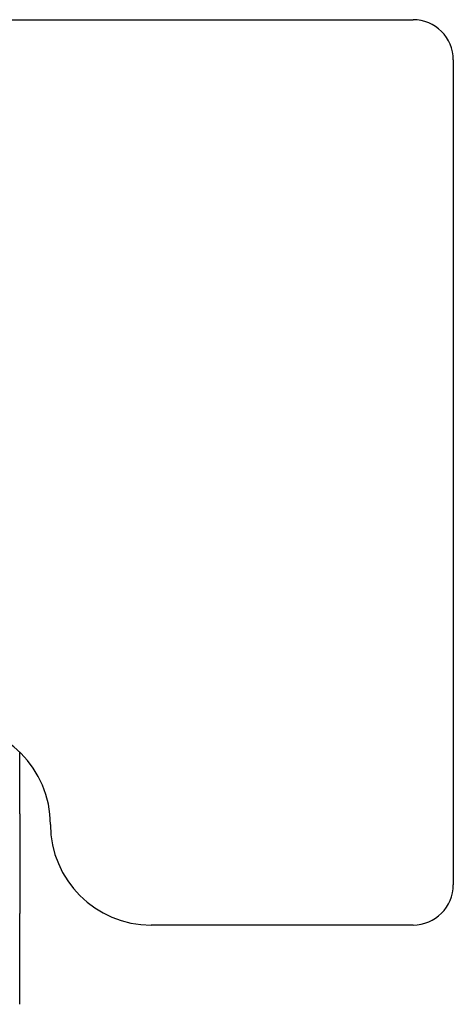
# Model space of a CAD drawing. Header units: metres. Extents: x -1 to 444, y -6 to 31.
# Tile 60 of 76: x 418.612 to 418.827, y 16.09 to 16.58. Entities that reach past the tile are written whole.
import ezdxf

# ---------------------------------------------------------------- set-up
doc = ezdxf.new("R2010")
doc.units = ezdxf.units.M
doc.linetypes.add('CONTINUA', pattern=[0])
doc.layers.add('PA MOBLES', color=7, linetype='CONTINUA', lineweight=25)

msp = doc.modelspace()

# ---------------------------------------------------------------- linework, layer by layer
at = {"layer": 'PA MOBLES', "color": 180, "transparency": 33554687}
for p, q in [((418.54695, 16.57989), (418.80695, 16.57989)), ((418.82695, 16.55989), (418.82695, 16.14989)), ((418.61168, 16.18525), (418.61168, 16.21585)), ((418.61168, 16.0905), (418.61168, 16.13555)), ((418.80695, 16.12989), (418.67695, 16.12989))]:
    msp.add_line(p, q, dxfattribs=at)
msp.add_lwpolyline([(418.61168, 16.18525), (418.61168, 16.1846), (418.61168, 16.18395), (418.61168, 16.1833), (418.61168, 16.18265), (418.61168, 16.182), (418.61168, 16.18135), (418.61168, 16.18071), (418.61168, 16.18006), (418.61168, 16.17941), (418.61168, 16.17877), (418.61168, 16.17813), (418.61168, 16.17749), (418.61168, 16.17685), (418.61168, 16.17621), (418.61168, 16.17557), (418.61168, 16.17494), (418.61168, 16.17431), (418.61168, 16.17367), (418.61168, 16.17304), (418.61168, 16.17242), (418.61168, 16.17179), (418.61168, 16.17117), (418.61168, 16.17055), (418.61168, 16.16993), (418.61168, 16.16931), (418.61168, 16.1687), (418.61168, 16.16808), (418.61168, 16.16748), (418.61168, 16.16687), (418.61168, 16.16627), (418.61168, 16.16566), (418.61168, 16.16507), (418.61168, 16.16447), (418.61168, 16.16389), (418.61168, 16.1633), (418.61168, 16.16272), (418.61168, 16.16214), (418.61168, 16.16157), (418.61168, 16.161), (418.61168, 16.16043), (418.61168, 16.15987), (418.61168, 16.15932), (418.61168, 16.15876), (418.61168, 16.15822), (418.61168, 16.15767), (418.61168, 16.15714), (418.61168, 16.1566), (418.61168, 16.15607), (418.61168, 16.15555), (418.61168, 16.15503), (418.61168, 16.15452), (418.61168, 16.15401), (418.61168, 16.1535), (418.61168, 16.15301), (418.61168, 16.15251), (418.61168, 16.15202), (418.61168, 16.15154), (418.61168, 16.15106), (418.61168, 16.15059), (418.61168, 16.15013), (418.61168, 16.14972), (418.61168, 16.14932), (418.61168, 16.14893), (418.61168, 16.14854), (418.61168, 16.14816), (418.61168, 16.14778), (418.61168, 16.14741), (418.61168, 16.14704), (418.61168, 16.14668), (418.61168, 16.14632), (418.61168, 16.14596), (418.61168, 16.14562), (418.61168, 16.14527), (418.61168, 16.14493), (418.61168, 16.1446), (418.61168, 16.14427), (418.61168, 16.14395), (418.61168, 16.14363), (418.61168, 16.14332), (418.61168, 16.14302), (418.61168, 16.14272), (418.61168, 16.14242), (418.61168, 16.14213), (418.61168, 16.14184), (418.61168, 16.14157), (418.61168, 16.14129), (418.61168, 16.14102), (418.61168, 16.14076), (418.61168, 16.14051), (418.61168, 16.14025), (418.61168, 16.14001), (418.61168, 16.13977), (418.61168, 16.13954), (418.61168, 16.13931), (418.61168, 16.13909), (418.61168, 16.13887), (418.61168, 16.13866), (418.61168, 16.13846), (418.61168, 16.13826), (418.61168, 16.13807), (418.61168, 16.13789), (418.61168, 16.13771), (418.61168, 16.13754), (418.61168, 16.13737), (418.61168, 16.13721), (418.61168, 16.13705), (418.61168, 16.13691), (418.61168, 16.13676), (418.61168, 16.13663), (418.61168, 16.1365), (418.61168, 16.13638), (418.61168, 16.13626), (418.61168, 16.13615), (418.61168, 16.13605), (418.61168, 16.13595), (418.61168, 16.13586), (418.61168, 16.13577), (418.61168, 16.13569), (418.61168, 16.13562), (418.61168, 16.13555)], dxfattribs=at)
for centre, radius, start, end in [((418.80695, 16.55989), 0.02, 0, 90), ((418.57695, 16.17989), 0.05, 0, 90), ((418.67695, 16.17989), 0.05, 180, 270), ((418.80695, 16.14989), 0.02, 270, 0)]:
    msp.add_arc(centre, radius, start, end, dxfattribs=at)

doc.saveas('drawing.dxf')
